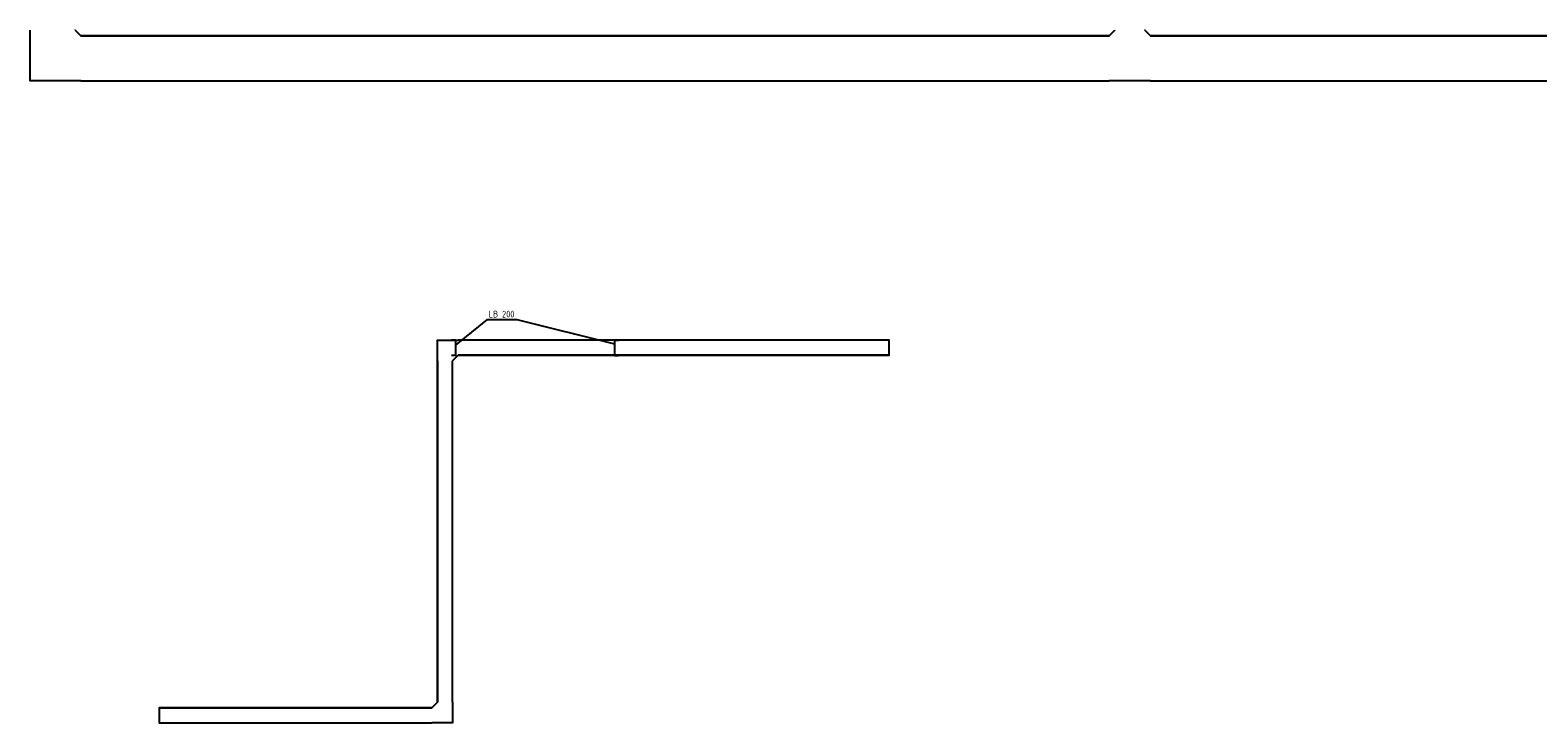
# Model space of a CAD drawing. Header units: millimetres. Extents: x 87989 to 132606, y 136715 to 175569.
# Tile 4 of 12: x 90862 to 110967, y 165197 to 174435. Entities that reach past the tile are written whole.
import ezdxf
from ezdxf.enums import TextEntityAlignment as Align

# ---------------------------------------------------------------- set-up
doc = ezdxf.new("R2010")
doc.units = ezdxf.units.MM
doc.header["$LTSCALE"] = 50
doc.linetypes.add('B-SL0', pattern=[100000000.0, 0, -100000000.0])
doc.layers.get('0').update_dxf_attribs({"linetype": 'CONTINUOUS'})
doc.layers.add('EL61301-_KABELGOOT', color=3, linetype='CONTINUOUS')
doc.layers.add('ET61301-_BIJSCHRIFT', color=7, linetype='CONTINUOUS')
doc.styles.add('2_0', font='iso', dxfattribs={"height": 100})
doc.styles.add('Normaal_staand', font='iso.shx')
doc.styles.get("Standard").update_dxf_attribs({"font": 'SIMPLEX'})

# ---------------------------------------------------------------- blocks, each defined once
blk = doc.blocks.new('EH100000')
at = {"color": 0, "linetype": 'ByBlock'}
for p, q in [((1, 0.5), (0, 0.5)), ((1, 0.5, 1), (0, 0.5, 1)), ((0, -0.5, 1), (1, -0.5, 1)), ((1, -0.5), (0, -0.5))]:
    blk.add_line(p, q, dxfattribs=at)
at = {"color": 0, "linetype": 'ByBlock', "invisible_edges": 15}
for points in [[(1, -0.5), (0, -0.5), (0, 0.5), (1, 0.5)], [(0, 0.5), (1, 0.5), (1, 0.5, 1), (0, 0.5, 1)], [(0, -0.5, 1), (1, -0.5, 1), (1, -0.5), (0, -0.5)]]:
    blk.add_3dface(points, dxfattribs=at)
at = {"color": 0, "linetype": 'ByBlock', "style": '2_0', "flags": 8}
blk.add_attdef('FUNCTIE', text='', height=0.5, dxfattribs=at).set_placement((0.5, 0), align=Align.MIDDLE)
at = {"color": 0, "linetype": 'ByBlock', "flags": 9}
blk.add_attdef('SCHOT', text='', height=0.5, dxfattribs=at).set_placement((0.5, 0), align=Align.MIDDLE)
blk = doc.blocks.new('KG2EE')
at = {"color": 0, "linetype": 'B-SL0'}
for p, q in [((175, -100), (175, 100)), ((-100, -175), (100, -175))]:
    blk.add_line(p, q, dxfattribs=at)
at = {"color": 0, "linetype": 'ByBlock'}
for points in [[(-100, -175), (-100, 100), (-100, 100), (175, 100)], [(175, -100), (175, -100), (100, -175), (100, -175)]]:
    blk.add_lwpolyline(points, dxfattribs=at)
at = {"color": 0, "flags": 3}
blk.add_attdef('HULPSTUK', (0, 0), '', height=1, rotation=180, dxfattribs=at)
blk = doc.blocks.new('KG2EE2')
at = {"color": 0, "linetype": 'B-SL0'}
for p, q in [((100, 175), (-100, 175)), ((175, -100), (175, 100))]:
    blk.add_line(p, q, dxfattribs=at)
at = {"color": 0, "linetype": 'ByBlock'}
for points in [[(175, -100), (-100, -100), (-100, -100), (-100, 175)], [(100, 175), (100, 175), (175, 100), (175, 100)]]:
    blk.add_lwpolyline(points, dxfattribs=at)
at = {"color": 0, "flags": 3}
blk.add_attdef('HULPSTUK', (0, 0), '', height=1, rotation=90, dxfattribs=at)
blk = doc.blocks.new('EH100005')
at = {"color": 0}
blk.add_lwpolyline([(-1, -0.5), (0, -0.5), (0, 0.5), (-1, 0.5)], dxfattribs=at)
at = {"color": 0, "style": '2_0', "flags": 9}
blk.add_attdef('HULPSTUK', text='', height=0.5, dxfattribs=at).set_placement((0, 0), align=Align.MIDDLE)
blk = doc.blocks.new('KG3MIM')
at = {"color": 0, "linetype": 'ByBlock'}
for points in [[(-275, 300), (0, 300), (0, 300), (275, 300)], [(-200, -375), (-200, -375), (-275, -300), (-275, -300)], [(275, -300), (275, -300), (200, -375), (200, -375)]]:
    blk.add_lwpolyline(points, dxfattribs=at)
at = {"color": 0, "flags": 3}
blk.add_attdef('HULPSTUK', (0, 0, 5000), '', height=1, rotation=180, dxfattribs=at)
blk = doc.blocks.new('KG2MM')
at = {"color": 0, "linetype": 'ByBlock'}
for points in [[(-300, -375), (-300, 300), (-300, 300), (375, 300)], [(375, -300), (375, -300), (300, -375), (300, -375)]]:
    blk.add_lwpolyline(points, dxfattribs=at)
at = {"color": 0, "flags": 3}
blk.add_attdef('HULPSTUK', (0, 0, 5000), '', height=1, rotation=90, dxfattribs=at)

msp = doc.modelspace()

# ---------------------------------------------------------------- linework, layer by layer
at = {"layer": 'ET61301-_BIJSCHRIFT', "color": 1, "elevation": -5000}
msp.add_lwpolyline([(96543, 170237), (96959, 170577), (97352, 170577), (98656, 170252)], dxfattribs=at)

# ---------------------------------------------------------------- block references
at = {"layer": 'EL61301-_KABELGOOT'}
for name, p, rotation in [('KG2MM', (91162, 174060, 5000), 90), ('KG3MIM', (105527, 174060, 5000), 180), ('KG2EE2', (96395, 170199, 5000), 270), ('KG2EE', (96395, 165297, 5000), 180)]:
    msp.add_blockref(name, p, dxfattribs=dict(at, rotation=rotation))
at = {"layer": 'EL61301-_KABELGOOT', "zscale": 60}
for name, p, xscale, yscale, rotation in [('EH100000', (105252, 174060, 5000), 13714.99999999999, 600, 180), ('EH100000', (118300, 174060, 5000), 12498.12, 600, 180), ('EH100000', (96570, 170199, 5000), 5744.973509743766, 200, 359.9999999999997), ('EH100005', (98654, 170198), 60, 200, 180), ('EH100000', (96395, 170024, 5000), 4551.544089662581, 200, 270), ('EH100000', (96220, 165297, 5000), 3638, 200, 180), ('EH100005', (92582, 165297, 5000), 60, 200, 180)]:
    msp.add_blockref(name, p, dxfattribs=dict(at, xscale=xscale, yscale=yscale, rotation=rotation))
at = {"layer": 'EL61301-_KABELGOOT', "xscale": 60, "yscale": 200, "zscale": 60}
for p in [(96540, 170200), (102315, 170199, 5000)]:
    msp.add_blockref('EH100005', p, dxfattribs=at)

# ---------------------------------------------------------------- texts
at = {"layer": 'ET61301-_BIJSCHRIFT', "color": 1, "style": 'Normaal_staand'}
msp.add_text('LB 200', height=90, dxfattribs=at).set_placement((96976, 170576, -5000), align=Align.BOTTOM_LEFT)

doc.saveas('drawing.dxf')
